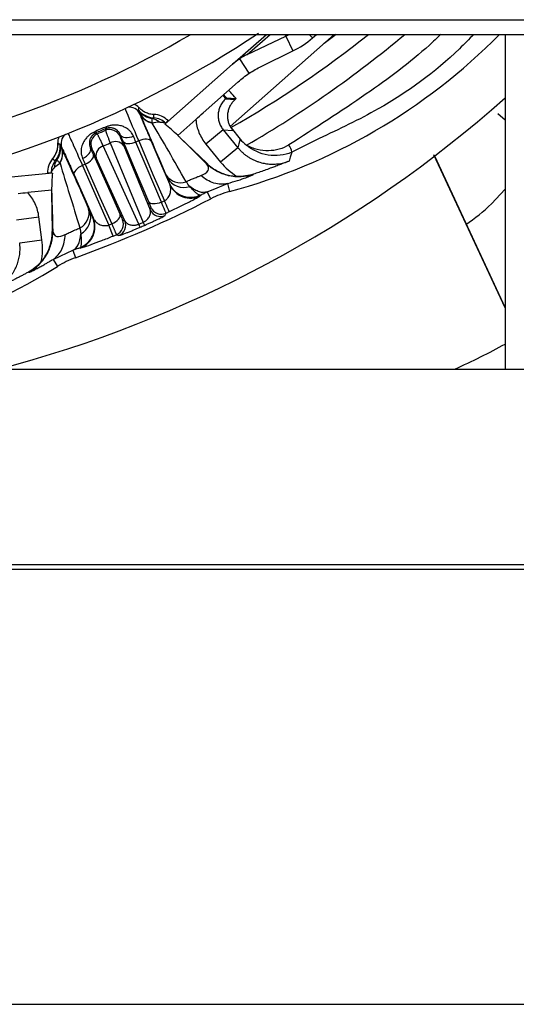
# Model space of a CAD drawing. Header units: millimetres. Extents: x 0 to 39025, y -31299 to 8400.
# Tile 149 of 209: x 6967 to 6989, y 6881 to 6925. Entities that reach past the tile are written whole.
import ezdxf

# ---------------------------------------------------------------- set-up
doc = ezdxf.new("R2010")
doc.units = ezdxf.units.MM

# ---------------------------------------------------------------- blocks, each defined once
blk = doc.blocks.new('Adapt 2 S (spredaj)')
at = {"linetype": 'Continuous', "lineweight": 25}
for p, q in [((7.21, 457.885), (1142.79, 457.885)), ((7.21, 457.234), (1142.79, 457.234)), ((377.405, 457.234), (372.778, 453.141)), ((372.883, 455.904), (374.386, 457.234)), ((373.533, 456.336), (374.548, 457.234)), ((375.252, 457.154), (375.214, 457.234)), ((376.288, 457.234), (376.43, 457.073)), ((376.43, 457.073), (376.612, 457.234)), ((377.489, 457.234), (376.951, 456.832)), ((385, 457.234), (385, 442.35)), ((373.533, 456.336), (375.252, 457.154)), ((375.252, 457.154), (375.563, 456.499)), ((374.158, 455.811), (375.563, 456.499)), ((372.883, 455.904), (369.87, 453.238)), ((373.626, 455.504), (373.198, 456.147)), ((373.134, 455.125), (371.57, 453.74)), ((372.45, 454.519), (372.579, 454.374)), ((372.615, 454.406), (372.579, 454.374)), ((372.579, 454.374), (373.002, 454.34)), ((373.042, 454.376), (373.002, 454.34)), ((368.695, 453.863), (368.72, 453.987)), ((368.767, 453.717), (368.759, 453.696)), ((384.678, 453.72), (385, 453.431)), ((369.905, 453.284), (370.016, 453.399)), ((370.016, 453.399), (370.033, 453.382)), ((371.249, 453.456), (370.446, 452.746)), ((372.469, 452.99), (371.697, 452.355)), ((372.469, 452.99), (373.123, 452.195)), ((372.469, 452.99), (372.898, 452.956)), ((372.814, 453.08), (373.222, 452.583)), ((365.107, 452.416), (365.118, 452.409)), ((367.442, 452.406), (368.903, 448.879)), ((370.542, 452.654), (371.734, 451.503)), ((376.73, 452.602), (375.514, 451.992)), ((365.273, 452.198), (365.294, 452.189)), ((368.718, 448.799), (367.135, 452.273)), ((368.041, 452.281), (369.217, 449.442)), ((371.697, 452.355), (372.35, 451.56)), ((373.123, 452.195), (372.35, 451.56)), ((364.881, 451.72), (364.893, 451.709)), ((364.893, 451.709), (364.999, 451.612)), ((368.092, 448.953), (366.818, 451.749)), ((385, 445.086), (381.833, 451.877)), ((381.944, 451.887), (381.859, 451.802)), ((381.868, 451.828), (385, 445.085)), ((364.871, 451.064), (360.866, 450.679)), ((364.814, 451.07), (364.653, 451.067)), ((364.653, 451.067), (364.654, 451.043)), ((369.928, 450.979), (369.775, 451.339)), ((373.636, 450.93), (373.802, 450.998)), ((373.809, 451.021), (373.802, 450.998)), ((364.838, 450.308), (363.771, 450.205)), ((370.091, 450.56), (370.092, 450.583)), ((371.754, 450.241), (372.013, 450.346)), ((371.916, 449.927), (371.754, 450.241)), ((372.013, 450.346), (372.65, 450.605)), ((372.65, 450.605), (372.746, 450.248)), ((364.868, 448.518), (364.839, 450.174)), ((366.323, 449.842), (366.483, 449.481)), ((371.405, 450.033), (371.458, 450.066)), ((371.458, 450.066), (371.459, 450.089)), ((363.279, 448.994), (364.271, 449.126)), ((364.406, 448.106), (364.271, 449.126)), ((369.847, 449.165), (369.885, 449.187)), ((367.57, 448.271), (367.373, 448.759)), ((363.415, 447.974), (364.406, 448.106)), ((367.823, 448.291), (367.865, 448.304)), ((365.524, 447.525), (365.777, 447.643)), ((365.777, 447.643), (365.897, 447.31)), ((366.09, 447.754), (366.107, 447.739)), ((366.107, 447.739), (366.168, 447.756)), ((364.901, 447.236), (365.524, 447.525)), ((364.901, 447.236), (365.096, 446.922)), ((363.827, 446.661), (363.806, 446.672)), ((247, 442.35), (818, 442.35)), ((16.213, 433.684), (1133.335, 433.684)), ((16.213, 433.465), (1133.335, 433.465)), ((7.21, 414.135), (1142.79, 414.135))]:
    blk.add_line(p, q, dxfattribs=at)
at = {"linetype": 'Continuous', "lineweight": 25, "flags": 128}
for points in [[(375.252, 457.154), (375.346, 457.201), (375.407, 457.234)], [(366.777, 452.836), (366.825, 452.821), (366.862, 452.809)], [(367.236, 452.971), (367.257, 453.017), (367.274, 453.052)], [(365.118, 452.409), (365.172, 452.376), (365.215, 452.349)], [(367.877, 452.705), (367.89, 452.736), (367.9, 452.76)], [(368.477, 452.702), (368.385, 452.668), (368.292, 452.646), (368.202, 452.635), (368.118, 452.637), (368.043, 452.651), (367.98, 452.677), (367.932, 452.714), (367.9, 452.76)], [(369.158, 449.789), (368.524, 451.285), (368.027, 452.46)], [(368.585, 452.444), (368.494, 452.41), (368.402, 452.385), (368.314, 452.37), (368.232, 452.367), (368.16, 452.374), (368.1, 452.393), (368.055, 452.422), (368.027, 452.46)], [(369.716, 449.774), (369.08, 451.275), (368.585, 452.444)], [(369.266, 452.482), (369.238, 452.52), (369.193, 452.549), (369.133, 452.568), (369.061, 452.576), (368.979, 452.572), (368.89, 452.557), (368.798, 452.532), (368.707, 452.497)], [(368.707, 452.497), (369.344, 451.012), (369.849, 449.836)], [(369.266, 452.482), (369.728, 451.406), (370.091, 450.56)], [(373.222, 452.583), (373.167, 452.366), (373.123, 452.195)], [(366.213, 451.718), (366.3, 451.762), (366.38, 451.814), (366.449, 451.873), (366.505, 451.936), (366.546, 452), (366.57, 452.064), (366.576, 452.124), (366.564, 452.179)], [(366.564, 452.179), (366.595, 452.168), (366.619, 452.159)], [(375.514, 451.992), (375.45, 451.775), (375.399, 451.604)], [(366.327, 451.463), (366.415, 451.506), (366.496, 451.556), (366.567, 451.61), (366.625, 451.668), (366.669, 451.726), (366.696, 451.782), (366.705, 451.835), (366.697, 451.882)], [(366.697, 451.882), (367.358, 450.399), (367.878, 449.233)], [(371.729, 451.482), (371.732, 451.494), (371.734, 451.503)], [(366.206, 451.41), (366.118, 451.367), (366.037, 451.317), (365.965, 451.262), (365.907, 451.204), (365.863, 451.146), (365.836, 451.09), (365.827, 451.037), (365.836, 450.99)], [(366.206, 451.41), (366.857, 449.931), (367.373, 448.759)], [(366.327, 451.463), (366.987, 449.985), (367.509, 448.814)], [(365.836, 450.99), (366.308, 449.919), (366.679, 449.076)], [(385, 450.356), (384.802, 450.129), (384.394, 449.706)], [(369.716, 449.774), (369.625, 449.739), (369.534, 449.714), (369.445, 449.7), (369.363, 449.696), (369.291, 449.704), (369.232, 449.723), (369.187, 449.751), (369.158, 449.789)], [(370.072, 449.359), (370.067, 449.369), (370.055, 449.395), (370.036, 449.436), (370.01, 449.491), (369.978, 449.56), (369.94, 449.642), (369.897, 449.734), (369.849, 449.836)], [(369.217, 449.442), (369.239, 449.5), (369.256, 449.545)], [(366.662, 449.091), (366.671, 449.083), (366.679, 449.076)], [(367.509, 448.814), (367.597, 448.857), (367.677, 448.907), (367.748, 448.962), (367.807, 449.019), (367.85, 449.077), (367.877, 449.134), (367.887, 449.186), (367.878, 449.233)], [(367.99, 448.994), (368.047, 448.971), (368.092, 448.953)], [(369.885, 449.187), (369.907, 449.245), (369.925, 449.291)], [(364.868, 448.518), (364.879, 448.512), (364.887, 448.507)], [(367.72, 448.332), (367.778, 448.309), (367.823, 448.291)]]:
    blk.add_lwpolyline(points, dxfattribs=at)
at = {"linetype": 'Continuous', "lineweight": 25}
for centre, radius, start, end in [((348.5, 495.55), 44.447, 255.005, 300.4507), ((348.5, 495.55), 46, 255.6215, 303.7264), ((365.825, 475.968), 26.635, 285.0609, 315.3026), ((348.5, 495.55), 48.928, 299.7887, 308.4527), ((348.5, 495.55), 49.95, 300.0325, 309.9064), ((373.962, 459.863), 3.725, 295.4538, 311.5), ((348.5, 495.55), 55, 284.6989, 311.5778), ((368.3, 453.496), 0.5, 23.5052, 99.7451), ((369.454, 454.515), 1, 220.6753, 265.8791), ((369.463, 454.461), 0.982, 219.0917, 261.4354), ((369.442, 454.042), 0.749, 205.7227, 260.1423), ((369.436, 454.02), 0.736, 205.8604, 260.4162), ((369.157, 452.8), 0.708, 49.6451, 76.9677), ((369.322, 452.679), 0.84, 46, 85.8762), ((369.322, 452.679), 1, 46, 86.4614), ((366.837, 452.943), 0.122, 204.8119, 240.3329), ((367.418, 452.506), 0.5, 23.5195, 111.4278), ((367.155, 453.081), 0.122, 346.6618, 22.1872), ((365.752, 452.389), 0.5, 127.2549, 203.4948), ((367.078, 452.358), 0.5, 115.572, 203.4805), ((367.673, 452.017), 0.453, 35.7379, 120.7251), ((364.221, 452.239), 1, 321.1209, 6.3247), ((364.575, 451.926), 0.749, 326.8577, 21.2775), ((364.594, 451.915), 0.736, 326.5833, 21.1395), ((367.262, 451.838), 0.453, 106.2749, 191.2621), ((374.949, 451.952), 0.567, 4.0032, 40.0071), ((365.653, 451.084), 1, 140.5385, 181), ((365.653, 451.084), 0.84, 141.1238, 181), ((370.563, 451.406), 0.765, 213.929, 289.1917), ((370.714, 451.282), 0.849, 210.2449, 288.4524), ((371.008, 450.959), 1, 203.5142, 296.7746), ((373.842, 446.174), 4.219, 105.0609, 117.1689), ((348.5, 495.55), 51.281, 289.8311, 297.1689), ((348.5, 495.55), 50.454, 294.8666, 295.0334), ((365.738, 449.308), 0.765, 297.8088, 13.0713), ((365.726, 449.113), 0.849, 298.5473, 16.7544), ((369.676, 449.642), 0.5, 203.521, 294.7407), ((369.715, 449.744), 0.5, 203.521, 294.8299), ((348.5, 495.55), 50.98, 294.8509, 295.0334), ((379.057, 455.145), 7.62, 303.3962, 314.4609), ((365.762, 448.678), 1, 290.2254, 23.4858), ((367.532, 448.795), 0.5, 292.1701, 23.479), ((367.633, 448.754), 0.5, 292.2593, 23.479), ((379.601, 453.537), 11.669, 203.5288, 204.2475), ((348.5, 495.55), 50.454, 291.9666, 292.1334), ((358.029, 444.158), 11.653, 22.7517, 23.4713), ((348.5, 495.55), 50.98, 291.9666, 292.1491), ((367.328, 443.341), 4.219, 109.8311, 121.9391), ((351.006, 469.524), 26.635, 249.0609, 301.9391)]:
    blk.add_arc(centre, radius, start, end, dxfattribs=at)
for points, knots in [([(382.137, 457.234), (381.971, 457.074), (380.948, 456.097), (378.69, 454.442), (376.539, 453.059), (375.383, 452.317)], [0, 0, 0, 0, 0.082597, 0.507154, 1, 1, 1, 1]), ([(383.612, 457.234), (383.4, 457.018), (382.137, 455.736), (379.848, 454.069), (377.617, 453.019), (376.73, 452.602)], [0, 0, 0, 0, 0.108633, 0.645709, 1, 1, 1, 1]), ([(372.579, 454.374), (372.554, 454.351), (372.506, 454.305), (372.443, 454.229), (372.387, 454.148), (372.341, 454.063), (372.303, 453.975), (372.274, 453.886), (372.254, 453.795), (372.239, 453.673), (372.241, 453.518), (372.279, 453.332), (372.352, 453.15), (372.43, 453.044), (372.469, 452.99)], [0, 0, 0, 0, 0.065492, 0.13015, 0.193975, 0.256968, 0.31913, 0.380462, 0.440965, 0.50064, 0.620251, 0.743342, 0.869923, 1, 1, 1, 1]), ([(372.487, 454.552), (372.487, 454.552), (372.487, 454.551), (372.488, 454.55), (372.489, 454.548), (372.492, 454.544), (372.499, 454.534), (372.517, 454.511), (372.551, 454.472), (372.584, 454.435), (372.608, 454.41), (372.613, 454.407), (372.615, 454.406)], [0, 0, 0, 0, 0.002608, 0.00526, 0.010628, 0.021974, 0.047241, 0.108198, 0.282994, 0.559157, 0.773688, 1, 1, 1, 1]), ([(372.778, 453.141), (372.767, 453.163), (372.746, 453.209), (372.719, 453.282), (372.697, 453.359), (372.681, 453.439), (372.671, 453.523), (372.667, 453.637), (372.681, 453.781), (372.72, 453.922), (372.765, 454.027), (372.816, 454.124), (372.89, 454.232), (372.966, 454.305), (373.002, 454.34)], [0, 0, 0, 0, 0.055753, 0.113814, 0.1743242, 0.2374087, 0.2984414, 0.3663206, 0.5006731, 0.6357842, 0.7046316, 0.7654076, 0.8868304, 1, 1, 1, 1]), ([(368.105, 453.937), (368.122, 453.886), (368.186, 453.727), (368.395, 453.228), (368.539, 452.888), (368.707, 452.497)], [0, 0, 0, 0, 0.5, 0.5, 1, 1, 1, 1]), ([(368.767, 453.717), (368.761, 453.73), (368.75, 453.757), (368.734, 453.788), (368.719, 453.812), (368.708, 453.831), (368.704, 453.838), (368.702, 453.842)], [0, 0, 0, 0, 0.196768, 0.394866, 0.594583, 0.796202, 1, 1, 1, 1]), ([(368.72, 453.987), (368.735, 453.972), (368.773, 453.934), (368.862, 453.859), (369.002, 453.772), (369.162, 453.712), (369.293, 453.685), (369.357, 453.68), (369.383, 453.678)], [0, 0, 0, 0, 0.082467, 0.216874, 0.465147, 0.739121, 0.896548, 1, 1, 1, 1]), ([(368.759, 453.696), (368.758, 453.693), (368.768, 453.664), (368.813, 453.551), (368.848, 453.468), (368.936, 453.255), (368.991, 453.125), (369.118, 452.827), (369.189, 452.661), (369.266, 452.482)], [0, 0, 0, 0, 0.25, 0.25, 0.5, 0.5, 0.75, 0.75, 1, 1, 1, 1]), ([(369.775, 451.339), (369.581, 451.795), (369.222, 452.639), (368.915, 453.365), (368.774, 453.699)], [0, 0, 0, 0, 0.540104, 1, 1, 1, 1]), ([(369.314, 453.304), (369.311, 453.356), (369.307, 453.397), (369.305, 453.459), (369.308, 453.48), (369.317, 453.49)], [0, 0, 0, 0, 0.5, 0.5, 1, 1, 1, 1]), ([(370.814, 450.684), (370.551, 451.147), (370.293, 451.6), (369.79, 452.475), (369.545, 452.898), (369.314, 453.294)], [0, 0, 0, 0, 0.5, 0.5, 1, 1, 1, 1]), ([(369.616, 453.34), (369.64, 453.339), (369.688, 453.337), (369.749, 453.331), (369.802, 453.322), (369.847, 453.312), (369.882, 453.299), (369.897, 453.289), (369.905, 453.284)], [0, 0, 0, 0, 0.158644, 0.320852, 0.486316, 0.654781, 0.826046, 1, 1, 1, 1]), ([(371.249, 453.456), (371.266, 453.257), (371.312, 453.06), (371.466, 452.683), (371.57, 452.509), (371.697, 452.355)], [0, 0, 0, 0, 0.5, 0.5, 1, 1, 1, 1]), ([(365.563, 452.832), (365.589, 452.785), (365.661, 452.629), (365.884, 452.136), (366.034, 451.799), (366.206, 451.41)], [0, 0, 0, 0, 0.5, 0.5, 1, 1, 1, 1]), ([(366.726, 452.891), (366.706, 452.881), (366.663, 452.859), (366.577, 452.807), (366.48, 452.732), (366.362, 452.615), (366.243, 452.447), (366.159, 452.234), (366.139, 452.018), (366.162, 451.849), (366.198, 451.756), (366.213, 451.718)], [0, 0, 0, 0, 0.0404142, 0.0838562, 0.1796242, 0.2686492, 0.4153433, 0.621522, 0.7861828, 0.9121417, 1, 1, 1, 1]), ([(366.777, 452.836), (366.768, 452.832), (366.749, 452.822), (366.723, 452.806), (366.698, 452.787), (366.674, 452.767), (366.64, 452.735), (366.6, 452.686), (366.569, 452.633), (366.547, 452.584), (366.533, 452.542), (366.522, 452.495), (366.514, 452.431), (366.514, 452.352), (366.53, 452.262), (366.553, 452.205), (366.564, 452.179)], [0, 0, 0, 0, 0.0226988, 0.0474974, 0.0750785, 0.1059352, 0.1404155, 0.2263684, 0.3389797, 0.3956735, 0.4649058, 0.5387999, 0.6129321, 0.7626914, 0.8917182, 1, 1, 1, 1]), ([(367.236, 452.971), (367.236, 452.969), (367.235, 452.965), (367.24, 452.947), (367.248, 452.92), (367.259, 452.886), (367.274, 452.844), (367.292, 452.796), (367.312, 452.741), (367.334, 452.682), (367.359, 452.619), (367.385, 452.551), (367.412, 452.481), (367.432, 452.431), (367.442, 452.406)], [0, 0, 0, 0, 0.094283, 0.186638, 0.277001, 0.365342, 0.451669, 0.53599, 0.618317, 0.698654, 0.777008, 0.853371, 0.927712, 1, 1, 1, 1]), ([(368.477, 452.702), (368.466, 452.726), (368.44, 452.781), (368.386, 452.864), (368.308, 452.955), (368.202, 453.044), (368.064, 453.123), (367.893, 453.182), (367.72, 453.205), (367.575, 453.2), (367.478, 453.186), (367.404, 453.17), (367.335, 453.151), (367.29, 453.135), (367.268, 453.127)], [0, 0, 0, 0, 0.056313, 0.129049, 0.218189, 0.324069, 0.445378, 0.583457, 0.730867, 0.8205, 0.871869, 0.916307, 0.959495, 1, 1, 1, 1]), ([(367.9, 452.76), (367.893, 452.775), (367.879, 452.808), (367.852, 452.853), (367.82, 452.896), (367.782, 452.939), (367.728, 452.987), (367.671, 453.023), (367.616, 453.048), (367.565, 453.066), (367.504, 453.08), (367.435, 453.084), (367.376, 453.079), (367.325, 453.07), (367.29, 453.058), (367.274, 453.052)], [0, 0, 0, 0, 0.06413, 0.134871, 0.212237, 0.292089, 0.387925, 0.535938, 0.599707, 0.662047, 0.774958, 0.861156, 0.91587, 0.961393, 1, 1, 1, 1]), ([(365.107, 452.416), (365.108, 452.395), (365.11, 452.34), (365.103, 452.221), (365.07, 452.057), (365.004, 451.9), (364.936, 451.789), (364.897, 451.74), (364.881, 451.72)], [0, 0, 0, 0, 0.082482, 0.2217, 0.479156, 0.747028, 0.900343, 1, 1, 1, 1]), ([(367.135, 452.273), (367.121, 452.302), (367.094, 452.36), (367.055, 452.44), (367.018, 452.516), (366.984, 452.586), (366.952, 452.649), (366.925, 452.703), (366.901, 452.748), (366.882, 452.781), (366.869, 452.804), (366.864, 452.807), (366.862, 452.809)], [0, 0, 0, 0, 0.087034, 0.177005, 0.269861, 0.365565, 0.464122, 0.565544, 0.669847, 0.777047, 0.88713, 1, 1, 1, 1]), ([(367.877, 452.705), (367.875, 452.701), (367.889, 452.661), (367.945, 452.516), (367.987, 452.411), (368.041, 452.281)], [0, 0, 0, 0, 0.5, 0.5, 1, 1, 1, 1]), ([(365.063, 451.641), (365.13, 451.738), (365.181, 451.851), (365.237, 452.089), (365.242, 452.213), (365.226, 452.331)], [0, 0, 0, 0, 0.5, 0.5, 1, 1, 1, 1]), ([(365.226, 452.331), (365.227, 452.325), (365.231, 452.315), (365.239, 452.285), (365.251, 452.247), (365.266, 452.214), (365.273, 452.198)], [0, 0, 0, 0, 0.254386, 0.505483, 0.753835, 1, 1, 1, 1]), ([(365.281, 452.18), (365.475, 451.747), (365.799, 451.021), (366.172, 450.181), (366.323, 449.842)], [0, 0, 0, 0, 0.5969654, 1, 1, 1, 1]), ([(365.294, 452.189), (365.296, 452.188), (365.311, 452.16), (365.363, 452.05), (365.4, 451.969), (365.495, 451.759), (365.552, 451.631), (365.684, 451.335), (365.757, 451.171), (365.836, 450.99)], [0, 0, 0, 0, 0.25, 0.25, 0.5, 0.5, 0.75, 0.75, 1, 1, 1, 1]), ([(366.818, 451.749), (366.759, 451.878), (366.712, 451.98), (366.644, 452.12), (366.624, 452.157), (366.619, 452.159)], [0, 0, 0, 0, 0.5, 0.5, 1, 1, 1, 1]), ([(373.123, 452.195), (373.154, 452.159), (373.217, 452.085), (373.32, 451.985), (373.43, 451.892), (373.545, 451.808), (373.665, 451.733), (373.787, 451.668), (373.912, 451.612), (374.037, 451.566), (374.198, 451.518), (374.4, 451.479), (374.646, 451.46), (374.899, 451.474), (375.153, 451.518), (375.317, 451.575), (375.399, 451.604)], [0, 0, 0, 0, 0.057534, 0.114995, 0.172193, 0.22894, 0.285052, 0.340357, 0.394693, 0.447915, 0.499888, 0.594508, 0.692755, 0.793763, 0.896536, 1, 1, 1, 1]), ([(375.383, 452.317), (375.251, 452.236), (375.109, 452.174), (374.804, 452.086), (374.643, 452.062), (374.315, 452.056), (374.148, 452.075), (373.817, 452.158), (373.656, 452.221), (373.499, 452.306)], [0, 0, 0, 0, 0.25, 0.25, 0.5, 0.5, 0.75, 0.75, 1, 1, 1, 1]), ([(375.514, 451.992), (375.184, 451.859), (374.818, 451.817), (374.114, 451.927), (373.776, 452.078), (373.499, 452.306)], [0, 0, 0, 0, 0.5, 0.5, 1, 1, 1, 1]), ([(365.063, 451.641), (365.077, 451.64), (365.094, 451.628), (365.138, 451.585), (365.166, 451.553), (365.202, 451.516)], [0, 0, 0, 0, 0.5, 0.5, 1, 1, 1, 1]), ([(365.209, 451.509), (365.341, 451.07), (365.483, 450.603), (365.781, 449.638), (365.936, 449.14), (366.095, 448.631)], [0, 0, 0, 0, 0.5, 0.5, 1, 1, 1, 1]), ([(371.734, 451.503), (371.771, 451.469), (371.844, 451.402), (371.962, 451.311), (372.086, 451.228), (372.216, 451.154), (372.381, 451.076), (372.584, 451.002), (372.826, 450.944), (372.992, 450.93), (373.075, 450.923)], [0, 0, 0, 0, 0.100494, 0.20023, 0.299729, 0.399514, 0.500106, 0.667048, 0.83287, 1, 1, 1, 1]), ([(375.399, 451.604), (375.317, 451.571), (375.175, 451.514), (374.961, 451.431), (374.764, 451.356), (374.543, 451.274), (374.309, 451.19), (374.058, 451.103), (373.89, 451.048), (373.809, 451.021)], [0, 0, 0, 0, 0.165973, 0.288702, 0.427063, 0.552166, 0.711935, 0.860926, 1, 1, 1, 1]), ([(364.814, 451.07), (364.815, 451.079), (364.818, 451.097), (364.833, 451.132), (364.855, 451.171), (364.885, 451.216), (364.923, 451.265), (364.954, 451.302), (364.969, 451.32)], [0, 0, 0, 0, 0.173838, 0.345031, 0.513474, 0.678952, 0.841255, 1, 1, 1, 1]), ([(371.475, 450.961), (371.621, 451.015), (371.739, 451.091), (371.842, 451.27), (371.83, 451.373), (371.729, 451.482)], [0, 0, 0, 0, 0.5, 0.5, 1, 1, 1, 1]), ([(373.802, 450.998), (373.633, 450.944), (373.451, 450.91), (373.077, 450.893), (372.885, 450.911), (372.513, 450.997), (372.333, 451.067), (372.005, 451.248), (371.857, 451.359), (371.729, 451.482)], [0, 0, 0, 0, 0.25, 0.25, 0.5, 0.5, 0.75, 0.75, 1, 1, 1, 1]), ([(370.092, 450.583), (370.092, 450.585), (370.082, 450.61), (370.045, 450.703), (370.017, 450.769), (369.981, 450.854)], [0, 0, 0, 0, 0.5, 0.5, 1, 1, 1, 1]), ([(370.814, 450.684), (370.85, 450.701), (370.918, 450.735), (371.014, 450.778), (371.1, 450.815), (371.21, 450.86), (371.338, 450.91), (371.431, 450.944), (371.475, 450.961)], [0, 0, 0, 0, 0.148874, 0.286165, 0.411333, 0.523952, 0.772607, 1, 1, 1, 1]), ([(372.65, 450.605), (372.465, 450.559), (372.259, 450.565), (371.851, 450.689), (371.651, 450.807), (371.475, 450.961)], [0, 0, 0, 0, 0.5, 0.5, 1, 1, 1, 1]), ([(372.65, 450.605), (372.809, 450.652), (373.139, 450.749), (373.536, 450.882), (373.601, 450.913), (373.636, 450.93)], [0, 0, 0, 0, 0.299437, 0.622089, 1, 1, 1, 1]), ([(364.271, 449.126), (364.244, 449.324), (364.188, 449.519), (364.017, 449.888), (363.905, 450.057), (363.771, 450.205)], [0, 0, 0, 0, 0.5, 0.5, 1, 1, 1, 1]), ([(369.849, 449.836), (369.862, 449.843), (369.889, 449.858), (369.926, 449.885), (369.961, 449.916), (370.006, 449.964), (370.054, 450.033), (370.096, 450.122), (370.124, 450.223), (370.137, 450.331), (370.129, 450.427), (370.112, 450.503), (370.098, 450.541), (370.091, 450.56)], [0, 0, 0, 0, 0.035951, 0.073819, 0.114217, 0.157636, 0.252509, 0.368202, 0.487209, 0.642671, 0.80925, 0.907225, 1, 1, 1, 1]), ([(371.459, 450.089), (371.351, 450.034), (371.224, 449.995), (370.95, 449.974), (370.804, 449.992), (370.534, 450.09), (370.41, 450.169), (370.213, 450.36), (370.14, 450.471), (370.092, 450.583)], [0, 0, 0, 0, 0.25, 0.25, 0.5, 0.5, 0.75, 0.75, 1, 1, 1, 1]), ([(371.459, 450.089), (371.452, 450.087), (371.437, 450.084), (371.408, 450.091), (371.373, 450.106), (371.332, 450.132), (371.281, 450.171), (371.213, 450.23), (371.116, 450.325), (371.031, 450.422), (370.983, 450.476)], [0, 0, 0, 0, 0.09552, 0.193531, 0.293964, 0.396806, 0.502081, 0.624498, 0.790513, 1, 1, 1, 1]), ([(371.754, 450.241), (371.661, 450.198), (371.542, 450.194), (371.276, 450.275), (371.129, 450.36), (370.983, 450.476)], [0, 0, 0, 0, 0.5, 0.5, 1, 1, 1, 1]), ([(371.459, 450.089), (371.509, 450.114), (371.609, 450.166), (371.706, 450.216), (371.754, 450.241)], [0, 0, 0, 0, 0.498798, 1, 1, 1, 1]), ([(369.256, 449.545), (369.257, 449.547), (369.248, 449.571), (369.214, 449.656), (369.189, 449.717), (369.158, 449.789)], [0, 0, 0, 0, 0.5, 0.5, 1, 1, 1, 1]), ([(369.925, 449.291), (369.924, 449.292), (369.924, 449.295), (369.916, 449.314), (369.901, 449.35), (369.876, 449.409), (369.838, 449.497), (369.785, 449.618), (369.74, 449.72), (369.716, 449.774)], [0, 0, 0, 0, 0.091401, 0.200105, 0.325905, 0.468749, 0.6287, 0.805766, 1, 1, 1, 1]), ([(370.072, 449.359), (370.156, 449.398), (370.324, 449.477), (370.66, 449.64), (371.048, 449.835), (371.347, 449.994), (371.389, 450.023), (371.405, 450.033)], [0, 0, 0, 0, 0.122729, 0.247071, 0.518585, 0.821251, 1, 1, 1, 1]), ([(366.539, 449.357), (366.576, 449.273), (366.606, 449.207), (366.648, 449.116), (366.66, 449.093), (366.662, 449.091)], [0, 0, 0, 0, 0.5, 0.5, 1, 1, 1, 1]), ([(368.903, 448.879), (368.916, 448.886), (368.945, 448.899), (368.985, 448.923), (369.023, 448.95), (369.072, 448.99), (369.126, 449.046), (369.176, 449.116), (369.213, 449.193), (369.234, 449.269), (369.24, 449.357), (369.226, 449.41), (369.217, 449.442)], [0, 0, 0, 0, 0.033952, 0.069561, 0.107904, 0.149844, 0.242692, 0.356319, 0.481118, 0.632393, 0.778297, 1, 1, 1, 1]), ([(366.09, 447.754), (366.204, 447.796), (366.319, 447.863), (366.522, 448.048), (366.607, 448.167), (366.72, 448.432), (366.747, 448.576), (366.741, 448.85), (366.71, 448.98), (366.662, 449.091)], [0, 0, 0, 0, 0.25, 0.25, 0.5, 0.5, 0.75, 0.75, 1, 1, 1, 1]), ([(366.679, 449.076), (366.687, 449.06), (366.705, 449.023), (366.749, 448.959), (366.815, 448.887), (366.902, 448.822), (366.995, 448.774), (367.089, 448.744), (367.186, 448.73), (367.281, 448.733), (367.344, 448.751), (367.373, 448.759)], [0, 0, 0, 0, 0.085655, 0.190951, 0.357655, 0.508871, 0.632394, 0.748015, 0.842979, 0.926483, 1, 1, 1, 1]), ([(367.878, 449.233), (367.91, 449.161), (367.938, 449.101), (367.977, 449.018), (367.988, 448.995), (367.99, 448.994)], [0, 0, 0, 0, 0.5, 0.5, 1, 1, 1, 1]), ([(368.092, 448.953), (368.101, 448.937), (368.117, 448.909), (368.149, 448.873), (368.179, 448.846), (368.221, 448.816), (368.277, 448.786), (368.359, 448.761), (368.444, 448.749), (368.527, 448.75), (368.599, 448.762), (368.66, 448.776), (368.699, 448.792), (368.718, 448.799)], [0, 0, 0, 0, 0.119764, 0.220873, 0.303332, 0.367144, 0.518943, 0.64412, 0.758068, 0.851084, 0.905797, 0.954676, 1, 1, 1, 1]), ([(368.962, 448.745), (369.01, 448.767), (369.109, 448.81), (369.257, 448.877), (369.405, 448.945), (369.608, 449.04), (369.798, 449.134), (369.832, 449.156), (369.847, 449.165)], [0, 0, 0, 0, 0.093582, 0.189952, 0.304981, 0.427936, 0.740439, 1, 1, 1, 1]), ([(363.827, 446.661), (363.982, 446.747), (364.131, 446.858), (364.398, 447.12), (364.517, 447.272), (364.707, 447.603), (364.779, 447.782), (364.87, 448.146), (364.89, 448.33), (364.887, 448.507)], [0, 0, 0, 0, 0.25, 0.25, 0.5, 0.5, 0.75, 0.75, 1, 1, 1, 1]), ([(364.378, 447.142), (364.409, 447.181), (364.472, 447.258), (364.555, 447.382), (364.63, 447.511), (364.695, 447.646), (364.762, 447.816), (364.822, 448.023), (364.864, 448.269), (364.867, 448.435), (364.868, 448.518)], [0, 0, 0, 0, 0.100487, 0.200217, 0.299709, 0.39949, 0.500079, 0.667028, 0.832858, 1, 1, 1, 1]), ([(364.887, 448.507), (364.898, 448.359), (364.965, 448.28), (365.166, 448.233), (365.302, 448.268), (365.442, 448.337)], [0, 0, 0, 0, 0.5, 0.5, 1, 1, 1, 1]), ([(365.442, 448.337), (365.469, 448.351), (365.526, 448.379), (365.621, 448.426), (365.74, 448.483), (365.896, 448.554), (366.025, 448.604), (366.095, 448.631)], [0, 0, 0, 0, 0.149212, 0.308046, 0.476272, 0.713989, 1, 1, 1, 1]), ([(367.509, 448.814), (367.52, 448.788), (367.542, 448.737), (367.572, 448.667), (367.599, 448.605), (367.622, 448.551), (367.643, 448.504), (367.66, 448.464), (367.675, 448.431), (367.687, 448.404), (367.697, 448.382), (367.704, 448.365), (367.71, 448.352), (367.715, 448.343), (367.718, 448.337), (367.719, 448.333), (367.72, 448.332), (367.72, 448.332)], [0, 0, 0, 0, 0.092768, 0.181919, 0.267337, 0.348974, 0.426849, 0.500978, 0.571374, 0.638043, 0.700988, 0.760212, 0.815706, 0.867447, 0.915416, 0.959601, 1, 1, 1, 1]), ([(367.865, 448.304), (367.882, 448.308), (367.921, 448.318), (368.118, 448.393), (368.328, 448.476), (368.478, 448.538), (368.629, 448.601), (368.727, 448.644), (368.776, 448.665)], [0, 0, 0, 0, 0.256411, 0.571274, 0.694758, 0.810315, 0.906503, 1, 1, 1, 1]), ([(364.901, 447.236), (365.063, 447.341), (365.2, 447.498), (365.385, 447.883), (365.434, 448.108), (365.442, 448.337)], [0, 0, 0, 0, 0.5, 0.5, 1, 1, 1, 1]), ([(365.777, 447.642), (365.872, 447.681), (365.955, 447.763), (366.078, 448.011), (366.117, 448.177), (366.131, 448.367)], [0, 0, 0, 0, 0.5, 0.5, 1, 1, 1, 1]), ([(366.131, 448.367), (366.135, 448.334), (366.142, 448.27), (366.148, 448.187), (366.152, 448.116), (366.154, 448.058), (366.154, 448.01), (366.152, 447.971), (366.149, 447.911), (366.14, 447.841), (366.12, 447.779), (366.1, 447.762), (366.09, 447.754)], [0, 0, 0, 0, 0.094876, 0.181867, 0.260963, 0.332163, 0.395469, 0.450878, 0.49838, 0.672395, 0.839665, 1, 1, 1, 1]), ([(366.168, 447.756), (366.186, 447.76), (366.235, 447.772), (366.556, 447.882), (366.963, 448.033), (367.312, 448.168), (367.484, 448.237), (367.57, 448.271)], [0, 0, 0, 0, 0.1788317, 0.4815669, 0.7531848, 0.8774021, 1, 1, 1, 1]), ([(362.295, 445.907), (362.338, 445.928), (362.424, 445.972), (362.547, 446.048), (362.663, 446.132), (362.773, 446.224), (362.874, 446.322), (362.967, 446.425), (363.051, 446.533), (363.126, 446.644), (363.211, 446.789), (363.298, 446.975), (363.374, 447.209), (363.422, 447.458), (363.44, 447.716), (363.423, 447.888), (363.415, 447.974)], [0, 0, 0, 0, 0.057527, 0.114991, 0.172204, 0.228979, 0.285135, 0.340502, 0.39492, 0.448242, 0.500336, 0.594745, 0.69285, 0.793777, 0.896522, 1, 1, 1, 1]), ([(365.777, 447.643), (365.829, 447.661), (365.932, 447.697), (366.037, 447.735), (366.09, 447.754)], [0, 0, 0, 0, 0.501261, 1, 1, 1, 1]), ([(363.827, 446.661), (363.829, 446.66), (363.834, 446.66), (363.85, 446.665), (363.871, 446.673), (363.895, 446.683), (363.94, 446.703), (364.018, 446.741), (364.15, 446.809), (364.304, 446.891), (364.465, 446.981), (364.617, 447.068), (364.754, 447.148), (364.853, 447.207), (364.901, 447.236)], [0, 0, 0, 0, 0.069554, 0.133341, 0.191328, 0.243475, 0.28975, 0.429256, 0.54861, 0.671783, 0.782678, 0.857874, 0.930329, 1, 1, 1, 1]), ([(363.806, 446.672), (363.761, 446.647), (363.67, 446.597), (363.533, 446.523), (363.393, 446.449), (363.248, 446.373), (363.088, 446.291), (362.909, 446.201), (362.72, 446.108), (362.514, 446.009), (362.375, 445.944), (362.295, 445.907)], [0, 0, 0, 0, 0.082414, 0.168263, 0.257759, 0.351087, 0.448411, 0.573457, 0.711884, 0.834617, 1, 1, 1, 1]), ([(382.757, 442.35), (383.153, 442.535), (383.989, 442.928), (384.651, 443.283), (385, 443.471)], [0, 0, 0, 0, 0.472369, 1, 1, 1, 1])]:
    blk.add_open_spline(points, degree=3, knots=knots, dxfattribs=at)
for points in [[(373.533, 456.336), (373.419, 456.282), (373.307, 456.218), (373.198, 456.147)], [(373.198, 456.147), (373.087, 456.072), (372.981, 455.991), (372.883, 455.904)], [(373.134, 455.125), (373.287, 455.26), (373.451, 455.387), (373.626, 455.504)], [(373.626, 455.504), (373.798, 455.62), (373.976, 455.722), (374.158, 455.811)], [(373.042, 454.376), (372.836, 454.606), (372.71, 454.749), (372.711, 454.75)], [(372.615, 454.406), (372.752, 454.395), (372.894, 454.386), (373.042, 454.376)], [(368.72, 453.987), (368.659, 454.051), (368.58, 454.099), (368.495, 454.123)], [(368.702, 453.842), (368.693, 453.857), (368.695, 453.86), (368.695, 453.863)], [(368.774, 453.699), (368.772, 453.705), (368.769, 453.711), (368.767, 453.717)], [(371.249, 453.456), (371.355, 453.55), (371.462, 453.645), (371.57, 453.74)], [(369.314, 453.294), (369.421, 453.328), (369.522, 453.343), (369.616, 453.34)], [(369.314, 453.294), (369.314, 453.298), (369.314, 453.301), (369.314, 453.304)], [(369.317, 453.49), (369.345, 453.508), (369.382, 453.512), (369.382, 453.517)], [(369.382, 453.517), (369.383, 453.571), (369.383, 453.624), (369.383, 453.678)], [(369.913, 453.276), (369.91, 453.278), (369.908, 453.281), (369.905, 453.284)], [(367.268, 453.127), (367.084, 453.056), (366.904, 452.977), (366.726, 452.891)], [(367.274, 453.052), (367.105, 452.989), (366.939, 452.916), (366.777, 452.836)], [(366.862, 452.809), (366.985, 452.868), (367.109, 452.922), (367.236, 452.971)], [(370.447, 452.747), (370.262, 452.921), (370.069, 453.085), (369.87, 453.238)], [(372.778, 453.141), (372.812, 453.074), (372.852, 453.012), (372.898, 452.956)], [(364.893, 451.709), (365.052, 451.903), (365.134, 452.159), (365.118, 452.409)], [(365.161, 452.673), (365.121, 452.594), (365.102, 452.504), (365.107, 452.416)], [(367.135, 452.273), (367.235, 452.322), (367.337, 452.367), (367.442, 452.406)], [(368.027, 452.46), (367.983, 452.563), (367.941, 452.663), (367.9, 452.76)], [(368.585, 452.444), (368.548, 452.533), (368.511, 452.619), (368.477, 452.702)], [(368.707, 452.497), (368.666, 452.479), (368.626, 452.462), (368.585, 452.444)], [(370.446, 452.746), (370.478, 452.716), (370.51, 452.685), (370.542, 452.654)], [(371.729, 451.482), (371.332, 451.875), (370.936, 452.265), (370.542, 452.654)], [(373.222, 452.583), (373.305, 452.482), (373.398, 452.389), (373.499, 452.306)], [(365.215, 452.349), (365.218, 452.348), (365.22, 452.347), (365.226, 452.331)], [(365.273, 452.198), (365.276, 452.192), (365.278, 452.186), (365.281, 452.18)], [(366.564, 452.179), (366.607, 452.083), (366.651, 451.984), (366.697, 451.882)], [(364.969, 451.32), (364.975, 451.434), (365.008, 451.546), (365.063, 451.641)], [(364.969, 451.32), (365.031, 451.39), (365.111, 451.454), (365.209, 451.509)], [(364.999, 451.612), (365.003, 451.608), (365.031, 451.633), (365.063, 451.641)], [(365.202, 451.516), (365.204, 451.514), (365.206, 451.512), (365.209, 451.509)], [(366.213, 451.718), (366.25, 451.636), (366.288, 451.55), (366.327, 451.463)], [(372.35, 451.56), (372.556, 451.31), (372.799, 451.096), (373.075, 450.923)], [(364.814, 451.07), (364.814, 451.066), (364.814, 451.062), (364.814, 451.059)], [(364.871, 451.064), (364.847, 450.814), (364.835, 450.562), (364.837, 450.308)], [(366.327, 451.463), (366.287, 451.445), (366.247, 451.427), (366.206, 451.41)], [(369.981, 450.854), (369.964, 450.893), (369.947, 450.935), (369.928, 450.979)], [(370.983, 450.476), (370.928, 450.539), (370.872, 450.608), (370.814, 450.684)], [(373.809, 451.021), (373.597, 450.952), (373.346, 450.91), (373.075, 450.923)], [(363.344, 450.164), (363.489, 450.178), (363.631, 450.191), (363.771, 450.205)], [(364.839, 450.174), (364.838, 450.219), (364.838, 450.263), (364.838, 450.308)], [(364.839, 450.174), (364.855, 449.621), (364.871, 449.066), (364.887, 448.507)], [(366.483, 449.481), (366.503, 449.438), (366.521, 449.396), (366.539, 449.357)], [(368.718, 448.799), (368.78, 448.826), (368.841, 448.852), (368.903, 448.879)], [(366.095, 448.631), (366.111, 448.538), (366.123, 448.449), (366.131, 448.367)], [(368.776, 448.665), (368.838, 448.691), (368.9, 448.718), (368.962, 448.745)], [(364.378, 447.142), (364.44, 447.461), (364.449, 447.785), (364.406, 448.106)], [(364.378, 447.142), (364.203, 446.935), (364.001, 446.78), (363.806, 446.672)]]:
    blk.add_open_spline(points, degree=3, dxfattribs=at)

msp = doc.modelspace()

# ---------------------------------------------------------------- block references
at = {"color": 1}
msp.add_blockref('Adapt 2 S (spredaj)', (6603.639, 6466.789), dxfattribs=at)

doc.saveas('drawing.dxf')
